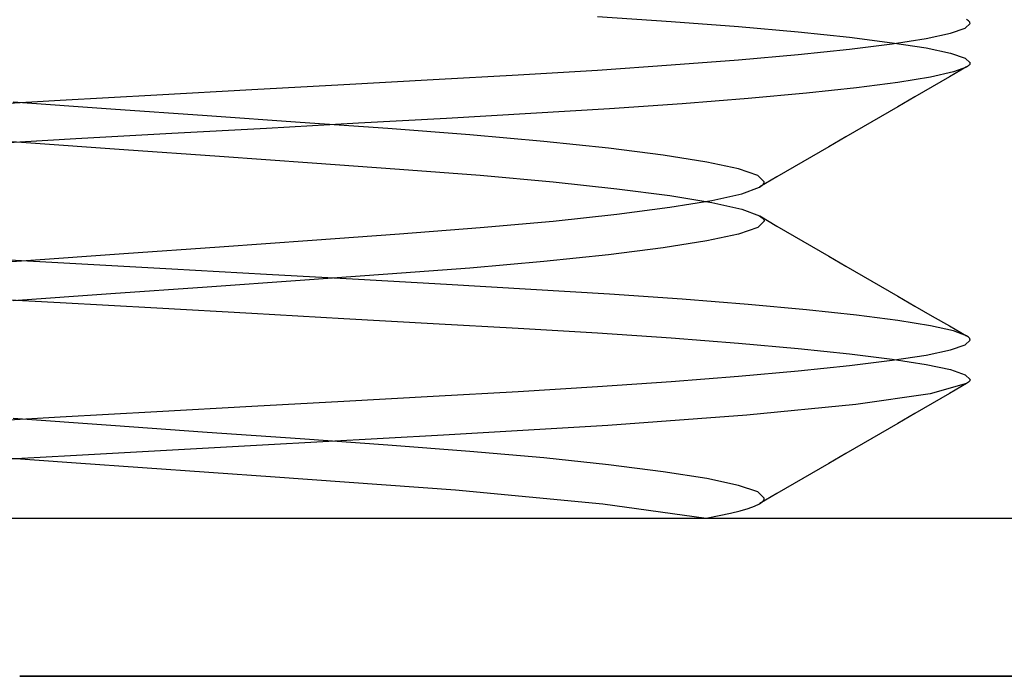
# Model space of a CAD drawing. Header units: millimetres. Extents: x -49.5 to 48, y -16 to 42.2.
# Tile 16 of 34: x -3.6 to -2, y 12.8 to 13.8. Entities that reach past the tile are written whole.
import ezdxf

# ---------------------------------------------------------------- set-up
doc = ezdxf.new("R2010")
doc.units = ezdxf.units.MM
doc.layers.add('MAIN-1', color=7, linetype='Continuous')
doc.layers.add('MAIN-2', color=7, linetype='Continuous')

msp = doc.modelspace()

# ---------------------------------------------------------------- linework, layer by layer
at = {"layer": 'MAIN-1'}
for p, q in [((-17.6, 13), (10.4, 13)), ((-3.6, 12.75), (-0.1, 12.75))]:
    msp.add_line(p, q, dxfattribs=at)
at = {"layer": 'MAIN-2'}
for p, q in [((-2.6879, 13.7924), (-2.5718, 13.7844)), ((-2.6879, 13.7924), (-2.5718, 13.7844)), ((-2.5718, 13.7844), (-2.4656, 13.7761)), ((-2.5718, 13.7844), (-2.4656, 13.7761)), ((-2.1039, 13.7866), (-2.1056, 13.7877)), ((-2.1039, 13.7866), (-2.1056, 13.7877)), ((-2.1025, 13.7855), (-2.1039, 13.7866)), ((-2.1025, 13.7855), (-2.1039, 13.7866)), ((-2.1014, 13.7845), (-2.1025, 13.7855)), ((-2.1014, 13.7845), (-2.1025, 13.7855)), ((-2.1006, 13.7834), (-2.1014, 13.7845)), ((-2.1006, 13.7834), (-2.1014, 13.7845)), ((-2.4656, 13.7761), (-2.3716, 13.7677)), ((-2.4656, 13.7761), (-2.3716, 13.7677)), ((-2.1311, 13.7656), (-2.1078, 13.7736)), ((-2.1311, 13.7656), (-2.1078, 13.7736)), ((-2.1078, 13.7736), (-2.1, 13.7812)), ((-2.1078, 13.7736), (-2.1, 13.7812)), ((-2.1002, 13.7823), (-2.1006, 13.7834)), ((-2.1002, 13.7823), (-2.1006, 13.7834)), ((-2.1, 13.7812), (-2.1002, 13.7823)), ((-2.1, 13.7812), (-2.1002, 13.7823)), ((-2.3716, 13.7677), (-2.2906, 13.7593)), ((-2.3716, 13.7677), (-2.2906, 13.7593)), ((-2.2906, 13.7593), (-2.223, 13.7508)), ((-2.2906, 13.7593), (-2.223, 13.7508)), ((-2.223, 13.7492), (-2.1696, 13.7575)), ((-2.223, 13.7492), (-2.1696, 13.7575)), ((-2.1696, 13.7575), (-2.1311, 13.7656)), ((-2.1696, 13.7575), (-2.1311, 13.7656)), ((-2.3716, 13.7323), (-2.2906, 13.7407)), ((-2.3716, 13.7323), (-2.2906, 13.7407)), ((-2.2906, 13.7407), (-2.223, 13.7492)), ((-2.2906, 13.7407), (-2.223, 13.7492)), ((-2.223, 13.7508), (-2.1696, 13.7425)), ((-2.223, 13.7508), (-2.1696, 13.7425)), ((-2.1696, 13.7425), (-2.1311, 13.7344)), ((-2.1696, 13.7425), (-2.1311, 13.7344)), ((-2.5718, 13.7156), (-2.4656, 13.7239)), ((-2.5718, 13.7156), (-2.4656, 13.7239)), ((-2.4656, 13.7239), (-2.3716, 13.7323)), ((-2.4656, 13.7239), (-2.3716, 13.7323)), ((-2.1311, 13.7344), (-2.1078, 13.7264)), ((-2.1311, 13.7344), (-2.1078, 13.7264)), ((-2.1078, 13.7264), (-2.1, 13.7188)), ((-2.1078, 13.7264), (-2.1, 13.7188)), ((-2.8133, 13.7), (-2.6879, 13.7076)), ((-2.8133, 13.7), (-2.6879, 13.7076)), ((-2.6879, 13.7076), (-2.5718, 13.7156)), ((-2.6879, 13.7076), (-2.5718, 13.7156)), ((-2.1056, 13.7124), (-2.1327, 13.6966)), ((-2.1056, 13.7124), (-2.1327, 13.6966)), ((-2.1056, 13.7123), (-2.1265, 13.7045)), ((-2.1056, 13.7123), (-2.1265, 13.7045)), ((-2.1039, 13.7134), (-2.1056, 13.7123)), ((-2.1039, 13.7134), (-2.1056, 13.7123)), ((-2.1025, 13.7145), (-2.1039, 13.7134)), ((-2.1025, 13.7145), (-2.1039, 13.7134)), ((-2.1014, 13.7155), (-2.1025, 13.7145)), ((-2.1014, 13.7155), (-2.1025, 13.7145)), ((-2.1006, 13.7166), (-2.1014, 13.7155)), ((-2.1006, 13.7166), (-2.1014, 13.7155)), ((-2.1002, 13.7177), (-2.1006, 13.7166)), ((-2.1002, 13.7177), (-2.1006, 13.7166)), ((-2.1, 13.7188), (-2.1002, 13.7177)), ((-2.1, 13.7188), (-2.1002, 13.7177)), ((-3.0885, 13.6847), (-2.9477, 13.6925)), ((-3.0885, 13.6847), (-2.9477, 13.6925)), ((-2.9477, 13.6925), (-2.8133, 13.7)), ((-2.9477, 13.6925), (-2.8133, 13.7)), ((-2.1627, 13.6964), (-2.214, 13.688)), ((-2.1627, 13.6964), (-2.214, 13.688)), ((-2.1265, 13.7045), (-2.1627, 13.6964)), ((-2.1265, 13.7045), (-2.1627, 13.6964)), ((-2.1327, 13.6966), (-2.1599, 13.6809)), ((-2.1327, 13.6966), (-2.1599, 13.6809)), ((-3.3835, 13.6682), (-3.2338, 13.6766)), ((-3.3835, 13.6682), (-3.2338, 13.6766)), ((-3.2338, 13.6766), (-3.0885, 13.6847)), ((-3.2338, 13.6766), (-3.0885, 13.6847)), ((-2.2792, 13.6796), (-2.3581, 13.6711)), ((-2.2792, 13.6796), (-2.3581, 13.6711)), ((-2.214, 13.688), (-2.2792, 13.6796)), ((-2.214, 13.688), (-2.2792, 13.6796)), ((-2.1599, 13.6809), (-2.1871, 13.6651)), ((-2.1599, 13.6809), (-2.1871, 13.6651)), ((-3.6885, 13.6513), (-3.5361, 13.6598)), ((-3.6885, 13.6513), (-3.5361, 13.6598)), ((-3.5361, 13.6598), (-3.3835, 13.6682)), ((-3.5361, 13.6598), (-3.3835, 13.6682)), ((-2.4503, 13.6627), (-2.5543, 13.6544)), ((-2.4503, 13.6627), (-2.5543, 13.6544)), ((-2.3581, 13.6711), (-2.4503, 13.6627)), ((-2.3581, 13.6711), (-2.4503, 13.6627)), ((-2.1871, 13.6651), (-2.2143, 13.6494)), ((-2.1871, 13.6651), (-2.2143, 13.6494)), ((-3.4561, 13.646), (-3.6102, 13.657)), ((-3.4561, 13.646), (-3.6102, 13.657)), ((-3.3041, 13.6353), (-3.4561, 13.646)), ((-3.3041, 13.6353), (-3.4561, 13.646)), ((-2.669, 13.6464), (-2.7935, 13.6388)), ((-2.669, 13.6464), (-2.7935, 13.6388)), ((-2.5543, 13.6544), (-2.669, 13.6464)), ((-2.5543, 13.6544), (-2.669, 13.6464)), ((-2.2143, 13.6494), (-2.2415, 13.6336)), ((-2.2143, 13.6494), (-2.2415, 13.6336)), ((-3.1576, 13.6249), (-3.3041, 13.6353)), ((-3.1576, 13.6249), (-3.3041, 13.6353)), ((-2.9262, 13.6312), (-3.0654, 13.6235)), ((-2.9262, 13.6312), (-3.0654, 13.6235)), ((-2.7935, 13.6388), (-2.9262, 13.6312)), ((-2.7935, 13.6388), (-2.9262, 13.6312)), ((-2.2415, 13.6336), (-2.2687, 13.6178)), ((-2.2415, 13.6336), (-2.2687, 13.6178)), ((-3.2105, 13.6154), (-3.3598, 13.6071)), ((-3.2105, 13.6154), (-3.3598, 13.6071)), ((-3.0654, 13.6235), (-3.2105, 13.6154)), ((-3.0654, 13.6235), (-3.2105, 13.6154)), ((-3.0188, 13.615), (-3.1576, 13.6249)), ((-3.0188, 13.615), (-3.1576, 13.6249)), ((-2.8896, 13.6051), (-3.0188, 13.615)), ((-2.8896, 13.6051), (-3.0188, 13.615)), ((-2.2687, 13.6178), (-2.296, 13.602)), ((-2.2687, 13.6178), (-2.296, 13.602)), ((-3.7439, 13.604), (-3.5898, 13.593)), ((-3.7439, 13.604), (-3.5898, 13.593)), ((-3.5115, 13.5987), (-3.6639, 13.5902)), ((-3.5115, 13.5987), (-3.6639, 13.5902)), ((-3.3598, 13.6071), (-3.5115, 13.5987)), ((-3.3598, 13.6071), (-3.5115, 13.5987)), ((-2.7729, 13.5949), (-2.8896, 13.6051)), ((-2.7729, 13.5949), (-2.8896, 13.6051)), ((-2.296, 13.602), (-2.3232, 13.5862)), ((-2.296, 13.602), (-2.3232, 13.5862)), ((-3.5898, 13.593), (-3.4359, 13.5821)), ((-3.5898, 13.593), (-3.4359, 13.5821)), ((-3.4359, 13.5821), (-3.2846, 13.5714)), ((-3.4359, 13.5821), (-3.2846, 13.5714)), ((-2.6707, 13.5841), (-2.7729, 13.5949)), ((-2.6707, 13.5841), (-2.7729, 13.5949)), ((-2.5843, 13.5732), (-2.6707, 13.5841)), ((-2.5843, 13.5732), (-2.6707, 13.5841)), ((-2.3232, 13.5862), (-2.3504, 13.5704)), ((-2.3232, 13.5862), (-2.3504, 13.5704)), ((-3.2846, 13.5714), (-3.1385, 13.561)), ((-3.2846, 13.5714), (-3.1385, 13.561)), ((-2.5154, 13.5623), (-2.5843, 13.5732)), ((-2.5154, 13.5623), (-2.5843, 13.5732)), ((-2.3504, 13.5704), (-2.3776, 13.5546)), ((-2.3504, 13.5704), (-2.3776, 13.5546)), ((-3.1385, 13.561), (-3.0008, 13.5512)), ((-3.1385, 13.561), (-3.0008, 13.5512)), ((-3.0008, 13.5512), (-2.8733, 13.5413)), ((-3.0008, 13.5512), (-2.8733, 13.5413)), ((-2.4654, 13.5516), (-2.5154, 13.5623)), ((-2.4654, 13.5516), (-2.5154, 13.5623)), ((-2.435, 13.5412), (-2.4654, 13.5516)), ((-2.435, 13.5412), (-2.4654, 13.5516)), ((-2.3776, 13.5546), (-2.4048, 13.5388)), ((-2.3776, 13.5546), (-2.4048, 13.5388)), ((-2.8733, 13.5413), (-2.7579, 13.5309)), ((-2.8733, 13.5413), (-2.7579, 13.5309)), ((-2.4248, 13.5312), (-2.435, 13.5412)), ((-2.4248, 13.5312), (-2.435, 13.5412)), ((-2.4048, 13.5388), (-2.4321, 13.5229)), ((-2.4048, 13.5388), (-2.4321, 13.5229)), ((-2.7579, 13.5309), (-2.6574, 13.5201)), ((-2.7579, 13.5309), (-2.6574, 13.5201)), ((-2.6574, 13.5201), (-2.5737, 13.5092)), ((-2.6574, 13.5201), (-2.5737, 13.5092)), ((-2.4603, 13.5123), (-2.4325, 13.5227)), ((-2.4603, 13.5123), (-2.4325, 13.5227)), ((-2.4325, 13.5227), (-2.4301, 13.5241)), ((-2.4325, 13.5227), (-2.4301, 13.5241)), ((-2.4301, 13.5241), (-2.4282, 13.5256)), ((-2.4301, 13.5241), (-2.4282, 13.5256)), ((-2.4282, 13.5256), (-2.4267, 13.527)), ((-2.4282, 13.5256), (-2.4267, 13.527)), ((-2.4267, 13.527), (-2.4256, 13.5284)), ((-2.4267, 13.527), (-2.4256, 13.5284)), ((-2.4256, 13.5284), (-2.425, 13.5298)), ((-2.4256, 13.5284), (-2.425, 13.5298)), ((-2.425, 13.5298), (-2.4248, 13.5312)), ((-2.425, 13.5298), (-2.4248, 13.5312)), ((-2.5737, 13.5092), (-2.5077, 13.4984)), ((-2.5737, 13.5092), (-2.5077, 13.4984)), ((-2.5077, 13.5016), (-2.4603, 13.5123)), ((-2.5077, 13.5016), (-2.4603, 13.5123)), ((-2.6574, 13.4799), (-2.5737, 13.4908)), ((-2.6574, 13.4799), (-2.5737, 13.4908)), ((-2.5737, 13.4908), (-2.5077, 13.5016)), ((-2.5737, 13.4908), (-2.5077, 13.5016)), ((-2.5077, 13.4984), (-2.4603, 13.4877)), ((-2.5077, 13.4984), (-2.4603, 13.4877)), ((-2.7579, 13.4691), (-2.6574, 13.4799)), ((-2.7579, 13.4691), (-2.6574, 13.4799)), ((-2.4603, 13.4877), (-2.4325, 13.4773)), ((-2.4603, 13.4877), (-2.4325, 13.4773)), ((-2.4325, 13.4773), (-2.4301, 13.4759)), ((-2.4325, 13.4773), (-2.4301, 13.4759)), ((-2.4321, 13.4771), (-2.4048, 13.4612)), ((-2.4321, 13.4771), (-2.4048, 13.4612)), ((-2.4301, 13.4759), (-2.4282, 13.4744)), ((-2.4301, 13.4759), (-2.4282, 13.4744)), ((-2.4282, 13.4744), (-2.4267, 13.473)), ((-2.4282, 13.4744), (-2.4267, 13.473)), ((-2.4267, 13.473), (-2.4256, 13.4716)), ((-2.4267, 13.473), (-2.4256, 13.4716)), ((-3.0008, 13.4488), (-2.8733, 13.4587)), ((-3.0008, 13.4488), (-2.8733, 13.4587)), ((-2.8733, 13.4587), (-2.7579, 13.4691)), ((-2.8733, 13.4587), (-2.7579, 13.4691)), ((-2.435, 13.4588), (-2.4654, 13.4484)), ((-2.435, 13.4588), (-2.4654, 13.4484)), ((-2.4248, 13.4688), (-2.435, 13.4588)), ((-2.4248, 13.4688), (-2.435, 13.4588)), ((-2.4256, 13.4716), (-2.425, 13.4702)), ((-2.4256, 13.4716), (-2.425, 13.4702)), ((-2.425, 13.4702), (-2.4248, 13.4688)), ((-2.425, 13.4702), (-2.4248, 13.4688)), ((-2.4048, 13.4612), (-2.3776, 13.4454)), ((-2.4048, 13.4612), (-2.3776, 13.4454)), ((-3.1385, 13.439), (-3.0008, 13.4488)), ((-3.1385, 13.439), (-3.0008, 13.4488)), ((-2.4654, 13.4484), (-2.5154, 13.4377)), ((-2.4654, 13.4484), (-2.5154, 13.4377)), ((-2.3776, 13.4454), (-2.3504, 13.4296)), ((-2.3776, 13.4454), (-2.3504, 13.4296)), ((-3.4359, 13.4179), (-3.2845, 13.4286)), ((-3.4359, 13.4179), (-3.2845, 13.4286)), ((-3.2845, 13.4286), (-3.1385, 13.439)), ((-3.2845, 13.4286), (-3.1385, 13.439)), ((-2.5843, 13.4268), (-2.6707, 13.4159)), ((-2.5843, 13.4268), (-2.6707, 13.4159)), ((-2.5154, 13.4377), (-2.5843, 13.4268)), ((-2.5154, 13.4377), (-2.5843, 13.4268)), ((-2.3504, 13.4296), (-2.3232, 13.4138)), ((-2.3504, 13.4296), (-2.3232, 13.4138)), ((-3.5898, 13.407), (-3.4359, 13.4179)), ((-3.5898, 13.407), (-3.4359, 13.4179)), ((-2.6707, 13.4159), (-2.7729, 13.4051)), ((-2.6707, 13.4159), (-2.7729, 13.4051)), ((-2.3232, 13.4138), (-2.296, 13.398)), ((-2.3232, 13.4138), (-2.296, 13.398)), ((-3.7439, 13.396), (-3.5898, 13.407)), ((-3.7439, 13.396), (-3.5898, 13.407)), ((-3.5115, 13.4013), (-3.6639, 13.4098)), ((-3.5115, 13.4013), (-3.6639, 13.4098)), ((-3.3598, 13.3929), (-3.5115, 13.4013)), ((-3.3598, 13.3929), (-3.5115, 13.4013)), ((-2.7729, 13.4051), (-2.8896, 13.3949)), ((-2.7729, 13.4051), (-2.8896, 13.3949)), ((-2.296, 13.398), (-2.2687, 13.3822)), ((-2.296, 13.398), (-2.2687, 13.3822)), ((-3.2105, 13.3846), (-3.3598, 13.3929)), ((-3.2105, 13.3846), (-3.3598, 13.3929)), ((-3.0654, 13.3765), (-3.2105, 13.3846)), ((-3.0654, 13.3765), (-3.2105, 13.3846)), ((-3.0188, 13.385), (-3.1576, 13.3751)), ((-3.0188, 13.385), (-3.1576, 13.3751)), ((-2.8896, 13.3949), (-3.0188, 13.385)), ((-2.8896, 13.3949), (-3.0188, 13.385)), ((-2.2687, 13.3822), (-2.2415, 13.3664)), ((-2.2687, 13.3822), (-2.2415, 13.3664)), ((-3.3041, 13.3647), (-3.4561, 13.354)), ((-3.3041, 13.3647), (-3.4561, 13.354)), ((-3.1576, 13.3751), (-3.3041, 13.3647)), ((-3.1576, 13.3751), (-3.3041, 13.3647)), ((-2.9262, 13.3688), (-3.0654, 13.3765)), ((-2.9262, 13.3688), (-3.0654, 13.3765)), ((-2.7935, 13.3612), (-2.9262, 13.3688)), ((-2.7935, 13.3612), (-2.9262, 13.3688)), ((-2.2415, 13.3664), (-2.2143, 13.3506)), ((-2.2415, 13.3664), (-2.2143, 13.3506)), ((-3.6885, 13.3487), (-3.5361, 13.3402)), ((-3.6885, 13.3487), (-3.5361, 13.3402)), ((-3.4561, 13.354), (-3.6102, 13.343)), ((-3.4561, 13.354), (-3.6102, 13.343)), ((-2.669, 13.3536), (-2.7935, 13.3612)), ((-2.669, 13.3536), (-2.7935, 13.3612)), ((-2.5543, 13.3456), (-2.669, 13.3536)), ((-2.5543, 13.3456), (-2.669, 13.3536)), ((-2.2143, 13.3506), (-2.1871, 13.3349)), ((-2.2143, 13.3506), (-2.1871, 13.3349)), ((-3.5361, 13.3402), (-3.3835, 13.3318)), ((-3.5361, 13.3402), (-3.3835, 13.3318)), ((-2.4503, 13.3373), (-2.5543, 13.3456)), ((-2.4503, 13.3373), (-2.5543, 13.3456)), ((-2.3581, 13.3289), (-2.4503, 13.3373)), ((-2.3581, 13.3289), (-2.4503, 13.3373)), ((-2.1871, 13.3349), (-2.1599, 13.3191)), ((-2.1871, 13.3349), (-2.1599, 13.3191)), ((-3.3835, 13.3318), (-3.2338, 13.3234)), ((-3.3835, 13.3318), (-3.2338, 13.3234)), ((-3.2338, 13.3234), (-3.0885, 13.3153)), ((-3.2338, 13.3234), (-3.0885, 13.3153)), ((-2.2792, 13.3204), (-2.3581, 13.3289)), ((-2.2792, 13.3204), (-2.3581, 13.3289)), ((-2.214, 13.312), (-2.2792, 13.3204)), ((-2.214, 13.312), (-2.2792, 13.3204)), ((-2.1599, 13.3191), (-2.1327, 13.3034)), ((-2.1599, 13.3191), (-2.1327, 13.3034)), ((-3.0885, 13.3153), (-2.9477, 13.3075)), ((-3.0885, 13.3153), (-2.9477, 13.3075)), ((-2.9477, 13.3075), (-2.8133, 13.3)), ((-2.9477, 13.3075), (-2.8133, 13.3)), ((-2.1627, 13.3036), (-2.214, 13.312)), ((-2.1627, 13.3036), (-2.214, 13.312)), ((-2.1265, 13.2955), (-2.1627, 13.3036)), ((-2.1265, 13.2955), (-2.1627, 13.3036)), ((-2.1327, 13.3034), (-2.1056, 13.2876)), ((-2.1327, 13.3034), (-2.1056, 13.2876)), ((-2.8133, 13.3), (-2.6879, 13.2924)), ((-2.8133, 13.3), (-2.6879, 13.2924)), ((-2.6879, 13.2924), (-2.5718, 13.2844)), ((-2.6879, 13.2924), (-2.5718, 13.2844)), ((-2.1056, 13.2877), (-2.1265, 13.2955)), ((-2.1056, 13.2877), (-2.1265, 13.2955)), ((-2.1039, 13.2866), (-2.1056, 13.2877)), ((-2.1039, 13.2866), (-2.1056, 13.2877)), ((-2.1025, 13.2855), (-2.1039, 13.2866)), ((-2.1025, 13.2855), (-2.1039, 13.2866)), ((-2.5718, 13.2844), (-2.4656, 13.2761)), ((-2.5718, 13.2844), (-2.4656, 13.2761)), ((-2.4656, 13.2761), (-2.3716, 13.2677)), ((-2.4656, 13.2761), (-2.3716, 13.2677)), ((-2.1311, 13.2656), (-2.1078, 13.2736)), ((-2.1311, 13.2656), (-2.1078, 13.2736)), ((-2.1078, 13.2736), (-2.1, 13.2812)), ((-2.1078, 13.2736), (-2.1, 13.2812)), ((-2.1014, 13.2845), (-2.1025, 13.2855)), ((-2.1014, 13.2845), (-2.1025, 13.2855)), ((-2.1006, 13.2834), (-2.1014, 13.2845)), ((-2.1006, 13.2834), (-2.1014, 13.2845)), ((-2.1002, 13.2823), (-2.1006, 13.2834)), ((-2.1002, 13.2823), (-2.1006, 13.2834)), ((-2.1, 13.2812), (-2.1002, 13.2823)), ((-2.1, 13.2812), (-2.1002, 13.2823)), ((-2.3716, 13.2677), (-2.2906, 13.2593)), ((-2.3716, 13.2677), (-2.2906, 13.2593)), ((-2.2906, 13.2593), (-2.223, 13.2508)), ((-2.2906, 13.2593), (-2.223, 13.2508)), ((-2.223, 13.2492), (-2.1696, 13.2575)), ((-2.223, 13.2492), (-2.1696, 13.2575)), ((-2.1696, 13.2575), (-2.1311, 13.2656)), ((-2.1696, 13.2575), (-2.1311, 13.2656)), ((-2.3716, 13.2323), (-2.2906, 13.2407)), ((-2.3716, 13.2323), (-2.2906, 13.2407)), ((-2.2906, 13.2407), (-2.223, 13.2492)), ((-2.2906, 13.2407), (-2.223, 13.2492)), ((-2.223, 13.2508), (-2.1696, 13.2425)), ((-2.223, 13.2508), (-2.1696, 13.2425)), ((-2.1696, 13.2425), (-2.1311, 13.2344)), ((-2.1696, 13.2425), (-2.1311, 13.2344)), ((-2.4656, 13.2239), (-2.3716, 13.2323)), ((-2.4656, 13.2239), (-2.3716, 13.2323)), ((-2.1311, 13.2344), (-2.1078, 13.2264)), ((-2.1311, 13.2344), (-2.1078, 13.2264)), ((-2.1078, 13.2264), (-2.1, 13.2188)), ((-2.1078, 13.2264), (-2.1, 13.2188)), ((-2.6879, 13.2076), (-2.5718, 13.2156)), ((-2.6879, 13.2076), (-2.5718, 13.2156)), ((-2.5718, 13.2156), (-2.4656, 13.2239)), ((-2.5718, 13.2156), (-2.4656, 13.2239)), ((-2.1056, 13.2123), (-2.1629, 13.1963)), ((-2.1056, 13.2123), (-2.1629, 13.1963)), ((-2.1055, 13.2124), (-2.1327, 13.1966)), ((-2.1055, 13.2124), (-2.1327, 13.1966)), ((-2.1039, 13.2134), (-2.1056, 13.2123)), ((-2.1039, 13.2134), (-2.1056, 13.2123)), ((-2.1025, 13.2144), (-2.1039, 13.2134)), ((-2.1025, 13.2144), (-2.1039, 13.2134)), ((-2.1014, 13.2155), (-2.1025, 13.2144)), ((-2.1014, 13.2155), (-2.1025, 13.2144)), ((-2.1006, 13.2166), (-2.1014, 13.2155)), ((-2.1006, 13.2166), (-2.1014, 13.2155)), ((-2.1002, 13.2177), (-2.1006, 13.2166)), ((-2.1002, 13.2177), (-2.1006, 13.2166)), ((-2.1, 13.2188), (-2.1002, 13.2177)), ((-2.1, 13.2188), (-2.1002, 13.2177)), ((-2.9477, 13.1925), (-2.8133, 13.2)), ((-2.9477, 13.1925), (-2.8133, 13.2)), ((-2.8133, 13.2), (-2.6879, 13.2076)), ((-2.8133, 13.2), (-2.6879, 13.2076)), ((-2.1629, 13.1963), (-2.2802, 13.1795)), ((-2.1629, 13.1963), (-2.2802, 13.1795)), ((-2.1327, 13.1966), (-2.1599, 13.1809)), ((-2.1327, 13.1966), (-2.1599, 13.1809)), ((-3.2338, 13.1766), (-3.0885, 13.1847)), ((-3.2338, 13.1766), (-3.0885, 13.1847)), ((-3.0885, 13.1847), (-2.9477, 13.1925)), ((-3.0885, 13.1847), (-2.9477, 13.1925)), ((-2.2802, 13.1795), (-2.4524, 13.1625)), ((-2.2802, 13.1795), (-2.4524, 13.1625)), ((-2.1599, 13.1809), (-2.1871, 13.1651)), ((-2.1599, 13.1809), (-2.1871, 13.1651)), ((-3.5361, 13.1598), (-3.3835, 13.1682)), ((-3.5361, 13.1598), (-3.3835, 13.1682)), ((-3.3835, 13.1682), (-3.2338, 13.1766)), ((-3.3835, 13.1682), (-3.2338, 13.1766)), ((-2.4524, 13.1625), (-2.672, 13.1462)), ((-2.4524, 13.1625), (-2.672, 13.1462)), ((-2.1871, 13.1651), (-2.2143, 13.1493)), ((-2.1871, 13.1651), (-2.2143, 13.1493)), ((-3.6885, 13.1513), (-3.5361, 13.1598)), ((-3.6885, 13.1513), (-3.5361, 13.1598)), ((-3.4561, 13.146), (-3.6102, 13.157)), ((-3.4561, 13.146), (-3.6102, 13.157)), ((-2.2143, 13.1493), (-2.2415, 13.1336)), ((-2.2143, 13.1493), (-2.2415, 13.1336)), ((-3.3041, 13.1353), (-3.4561, 13.146)), ((-3.3041, 13.1353), (-3.4561, 13.146)), ((-3.1576, 13.1249), (-3.3041, 13.1353)), ((-3.1576, 13.1249), (-3.3041, 13.1353)), ((-2.672, 13.1462), (-2.931, 13.1308)), ((-2.672, 13.1462), (-2.931, 13.1308)), ((-2.2415, 13.1336), (-2.2687, 13.1178)), ((-2.2415, 13.1336), (-2.2687, 13.1178)), ((-2.931, 13.1308), (-3.2168, 13.115)), ((-2.931, 13.1308), (-3.2168, 13.115)), ((-3.0188, 13.115), (-3.1576, 13.1249)), ((-3.0188, 13.115), (-3.1576, 13.1249)), ((-2.2687, 13.1178), (-2.296, 13.102)), ((-2.2687, 13.1178), (-2.296, 13.102)), ((-3.8317, 13.1102), (-3.5111, 13.0874)), ((-3.8317, 13.1102), (-3.5111, 13.0874)), ((-3.2168, 13.115), (-3.5196, 13.0983)), ((-3.2168, 13.115), (-3.5196, 13.0983)), ((-2.8896, 13.1051), (-3.0188, 13.115)), ((-2.8896, 13.1051), (-3.0188, 13.115)), ((-2.7729, 13.0949), (-2.8896, 13.1051)), ((-2.7729, 13.0949), (-2.8896, 13.1051)), ((-2.296, 13.102), (-2.3232, 13.0862)), ((-2.296, 13.102), (-2.3232, 13.0862)), ((-3.5196, 13.0983), (-3.8251, 13.0813)), ((-3.5196, 13.0983), (-3.8251, 13.0813)), ((-3.5111, 13.0874), (-3.1967, 13.0652)), ((-3.5111, 13.0874), (-3.1967, 13.0652)), ((-2.6707, 13.0841), (-2.7729, 13.0949)), ((-2.6707, 13.0841), (-2.7729, 13.0949)), ((-2.3232, 13.0862), (-2.3504, 13.0704)), ((-2.3232, 13.0862), (-2.3504, 13.0704)), ((-2.5843, 13.0732), (-2.6707, 13.0841)), ((-2.5843, 13.0732), (-2.6707, 13.0841)), ((-2.5154, 13.0623), (-2.5843, 13.0732)), ((-2.5154, 13.0623), (-2.5843, 13.0732)), ((-2.3504, 13.0704), (-2.3776, 13.0546)), ((-2.3504, 13.0704), (-2.3776, 13.0546)), ((-3.1967, 13.0652), (-2.9124, 13.0444)), ((-3.1967, 13.0652), (-2.9124, 13.0444)), ((-2.4654, 13.0516), (-2.5154, 13.0623)), ((-2.4654, 13.0516), (-2.5154, 13.0623)), ((-2.3776, 13.0546), (-2.4048, 13.0388)), ((-2.3776, 13.0546), (-2.4048, 13.0388)), ((-2.9124, 13.0444), (-2.6799, 13.0227)), ((-2.9124, 13.0444), (-2.6799, 13.0227)), ((-2.435, 13.0412), (-2.4654, 13.0516)), ((-2.435, 13.0412), (-2.4654, 13.0516)), ((-2.4248, 13.0312), (-2.435, 13.0412)), ((-2.4248, 13.0312), (-2.435, 13.0412)), ((-2.4048, 13.0388), (-2.432, 13.023)), ((-2.4048, 13.0388), (-2.432, 13.023)), ((-2.6799, 13.0227), (-2.5167, 13)), ((-2.6799, 13.0227), (-2.5167, 13)), ((-2.4401, 13.019), (-2.4325, 13.0226)), ((-2.4401, 13.019), (-2.4325, 13.0226)), ((-2.4325, 13.0226), (-2.4301, 13.0241)), ((-2.4325, 13.0226), (-2.4301, 13.0241)), ((-2.4301, 13.0241), (-2.4282, 13.0255)), ((-2.4301, 13.0241), (-2.4282, 13.0255)), ((-2.4282, 13.0255), (-2.4267, 13.027)), ((-2.4282, 13.0255), (-2.4267, 13.027)), ((-2.4267, 13.027), (-2.4256, 13.0284)), ((-2.4267, 13.027), (-2.4256, 13.0284)), ((-2.4256, 13.0284), (-2.425, 13.0298)), ((-2.4256, 13.0284), (-2.425, 13.0298)), ((-2.425, 13.0298), (-2.4248, 13.0312)), ((-2.425, 13.0298), (-2.4248, 13.0312)), ((-2.4963, 13.0039), (-2.4784, 13.0078)), ((-2.4963, 13.0039), (-2.4784, 13.0078)), ((-2.4784, 13.0078), (-2.4631, 13.0116)), ((-2.4784, 13.0078), (-2.4631, 13.0116)), ((-2.4631, 13.0116), (-2.4503, 13.0153)), ((-2.4631, 13.0116), (-2.4503, 13.0153)), ((-2.4503, 13.0153), (-2.4401, 13.019)), ((-2.4503, 13.0153), (-2.4401, 13.019)), ((-2.5168, 13), (-2.4963, 13.0039)), ((-2.5168, 13), (-2.4963, 13.0039)), ((-0.1, 12.75), (-3.6, 12.75)), ((-0.1, 12.75), (-3.6, 12.75)), ((-0.1, 12.75), (-3.6, 12.75))]:
    msp.add_line(p, q, dxfattribs=at)

doc.saveas('drawing.dxf')
